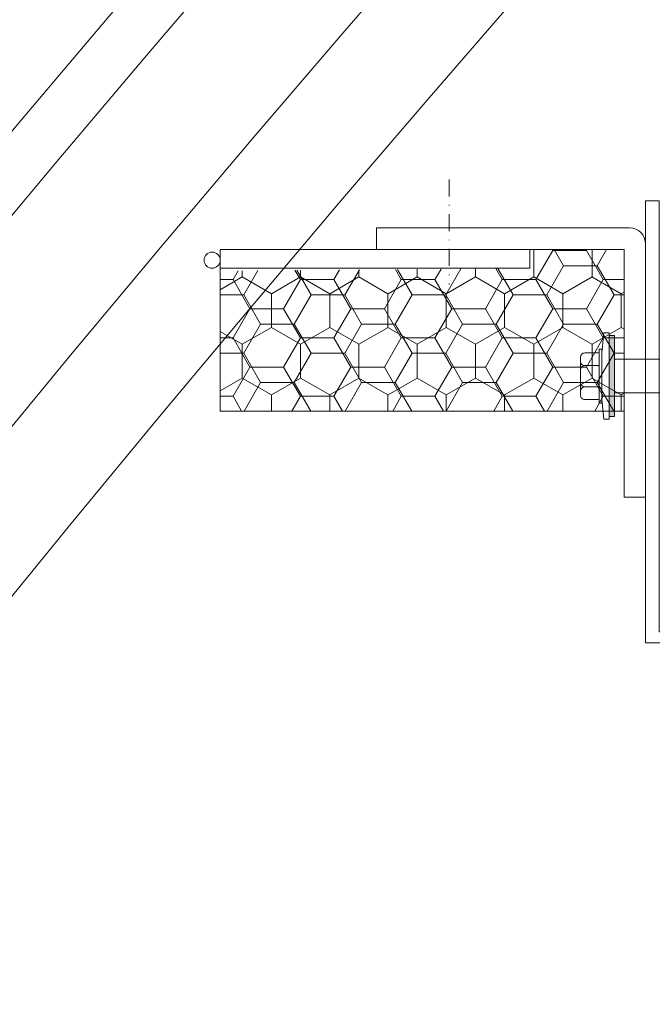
# Model space of a CAD drawing. Header units: millimetres. Extents: x -385852 to 693036, y -525006 to 444206.
# Tile 71 of 156: x 204431 to 204549, y 38973 to 39156. Entities that reach past the tile are written whole.
import ezdxf

# ---------------------------------------------------------------- set-up
doc = ezdxf.new("R2010")
doc.units = ezdxf.units.MM
doc.linetypes.add('DASHDOT', pattern=[25.4, 12.7, -6.35, 0, -6.35])
for name, color, linetype, lineweight in [('A99_N_kce-pohl', 7, 'Continuous', 9), ('A99_N_kce-rez-sil', 6, 'Continuous', 18), ('A99_N_kce-rez-ten', 4, 'Continuous', 20), ('A99_N_kce-rez-ten @ 200 VP1', 4, 'Continuous', 20), ('A99_N_kce-rez-ten @ 200 VP10', 4, 'Continuous', 20), ('A99_N_kce-rez-ten @ 200 VP11', 4, 'Continuous', 20), ('A99_N_kce-rez-ten @ 200 VP12', 4, 'Continuous', 20), ('A99_N_kce-rez-ten @ 200 VP13', 4, 'Continuous', 20), ('A99_N_kce-rez-ten @ 200 VP14', 4, 'Continuous', 20), ('A99_N_kce-rez-ten @ 200 VP15', 4, 'Continuous', 20), ('A99_N_kce-rez-ten @ 200 VP16', 4, 'Continuous', 20), ('A99_N_kce-rez-ten @ 200 VP17', 4, 'Continuous', 20), ('A99_N_kce-rez-ten @ 200 VP18', 4, 'Continuous', 20), ('A99_N_kce-rez-ten @ 200 VP19', 4, 'Continuous', 20), ('A99_N_kce-rez-ten @ 200 VP2', 4, 'Continuous', 20), ('A99_N_kce-rez-ten @ 200 VP20', 4, 'Continuous', 20), ('A99_N_kce-rez-ten @ 200 VP21', 4, 'Continuous', 20), ('A99_N_kce-rez-ten @ 200 VP22', 4, 'Continuous', 20), ('A99_N_kce-rez-ten @ 200 VP23', 4, 'Continuous', 20), ('A99_N_kce-rez-ten @ 200 VP24', 4, 'Continuous', 20), ('A99_N_kce-rez-ten @ 200 VP25', 4, 'Continuous', 20), ('A99_N_kce-rez-ten @ 200 VP26', 4, 'Continuous', 20), ('A99_N_kce-rez-ten @ 200 VP27', 4, 'Continuous', 20), ('A99_N_kce-rez-ten @ 200 VP28', 4, 'Continuous', 20), ('A99_N_kce-rez-ten @ 200 VP29', 4, 'Continuous', 20), ('A99_N_kce-rez-ten @ 200 VP3', 4, 'Continuous', 20), ('A99_N_kce-rez-ten @ 200 VP30', 4, 'Continuous', 20), ('A99_N_kce-rez-ten @ 200 VP31', 4, 'Continuous', 20), ('A99_N_kce-rez-ten @ 200 VP32', 4, 'Continuous', 20), ('A99_N_kce-rez-ten @ 200 VP33', 4, 'Continuous', 20), ('A99_N_kce-rez-ten @ 200 VP34', 4, 'Continuous', 20), ('A99_N_kce-rez-ten @ 200 VP35', 4, 'Continuous', 20), ('A99_N_kce-rez-ten @ 200 VP36', 4, 'Continuous', 20), ('A99_N_kce-rez-ten @ 200 VP4', 4, 'Continuous', 20), ('A99_N_kce-rez-ten @ 200 VP5', 4, 'Continuous', 20), ('A99_N_kce-rez-ten @ 200 VP7', 4, 'Continuous', 20), ('A99_N_kce-rez-ten @ 200 VPModel', 4, 'Continuous', 20)]:
    doc.layers.add(name, color=color, linetype=linetype, lineweight=lineweight)
pattern_1 = [(90, (-120.5, -1017013.5), (-5.41265875, 9.375), [6.25, -12.5]), (210, (-120.5, -1017013.5), (-5.412658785, -9.37499998), [6.25, -12.5]), (150, (-120.5, -1017013.5), (-10.825317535, 2e-08), [-12.5, 6.25])]
pattern_2 = [(180, (1017013.5, -120.5), (-9.375, -5.41265875), [6.25, -12.5]), (300, (1017013.5, -120.5), (9.37499998, -5.412658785), [6.25, -12.5]), (240, (1017013.5, -120.5), (-2e-08, -10.825317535), [-12.5, 6.25])]
pattern_3 = [(9e-15, (-1017013.5, 120.5), (9.375, 5.41265875), [6.25, -12.5]), (120, (-1017013.5, 120.5), (-9.37499998, 5.412658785), [6.25, -12.5]), (60, (-1017013.5, 120.5), (2e-08, 10.825317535), [-12.5, 6.25])]

# ---------------------------------------------------------------- blocks, each defined once
blk = doc.blocks.new('*U2890')
at = {"layer": 'A99_N_kce-rez-ten @ 200 VP1', "linetype": 'Continuous', "lineweight": 0}
h = blk.add_hatch(dxfattribs=at)
h.set_pattern_fill('HONEY', color=1, scale=0.25, style=2)
h.set_pattern_definition(pattern_1)
h.paths.add_polyline_path([(204543.5, 39113.5), (204543.5, 39083.5), (204468.5, 39083.5), (204468.5, 39109.5), (204526, 39110), (204526, 39113.5)])
at = {"layer": 'A99_N_kce-rez-ten @ 200 VP10', "linetype": 'Continuous', "lineweight": 0}
h = blk.add_hatch(dxfattribs=at)
h.set_pattern_fill('HONEY', color=1, scale=0.25, style=2)
h.set_pattern_definition(pattern_3)
h.paths.add_polyline_path([(204543.5, 39113.5), (204543.5, 39083.5), (204468.5, 39083.5), (204468.5, 39109.5), (204526, 39110), (204526, 39113.5)])
at = {"layer": 'A99_N_kce-rez-ten @ 200 VP11', "linetype": 'Continuous', "lineweight": 0}
h = blk.add_hatch(dxfattribs=at)
h.set_pattern_fill('HONEY', color=1, scale=0.25, style=2)
h.set_pattern_definition(pattern_1)
h.paths.add_polyline_path([(204543.5, 39113.5), (204543.5, 39083.5), (204468.5, 39083.5), (204468.5, 39109.5), (204526, 39110), (204526, 39113.5)])
at = {"layer": 'A99_N_kce-rez-ten @ 200 VP12', "linetype": 'Continuous', "lineweight": 0}
h = blk.add_hatch(dxfattribs=at)
h.set_pattern_fill('HONEY', color=1, scale=0.25, style=2)
h.set_pattern_definition(pattern_1)
h.paths.add_polyline_path([(204543.5, 39113.5), (204543.5, 39083.5), (204468.5, 39083.5), (204468.5, 39109.5), (204526, 39110), (204526, 39113.5)])
at = {"layer": 'A99_N_kce-rez-ten @ 200 VP13', "linetype": 'Continuous', "lineweight": 0}
h = blk.add_hatch(dxfattribs=at)
h.set_pattern_fill('HONEY', color=1, scale=0.25, style=2)
h.set_pattern_definition(pattern_1)
h.paths.add_polyline_path([(204543.5, 39113.5), (204543.5, 39083.5), (204468.5, 39083.5), (204468.5, 39109.5), (204526, 39110), (204526, 39113.5)])
at = {"layer": 'A99_N_kce-rez-ten @ 200 VP14', "linetype": 'Continuous', "lineweight": 0}
h = blk.add_hatch(dxfattribs=at)
h.set_pattern_fill('HONEY', color=1, scale=0.25, style=2)
h.set_pattern_definition(pattern_2)
h.paths.add_polyline_path([(204543.5, 39113.5), (204543.5, 39083.5), (204468.5, 39083.5), (204468.5, 39109.5), (204526, 39110), (204526, 39113.5)])
at = {"layer": 'A99_N_kce-rez-ten @ 200 VP15', "linetype": 'Continuous', "lineweight": 0}
h = blk.add_hatch(dxfattribs=at)
h.set_pattern_fill('HONEY', color=1, scale=0.25, style=2)
h.set_pattern_definition(pattern_1)
h.paths.add_polyline_path([(204543.5, 39113.5), (204543.5, 39083.5), (204468.5, 39083.5), (204468.5, 39109.5), (204526, 39110), (204526, 39113.5)])
at = {"layer": 'A99_N_kce-rez-ten @ 200 VP16', "linetype": 'Continuous', "lineweight": 0}
h = blk.add_hatch(dxfattribs=at)
h.set_pattern_fill('HONEY', color=1, scale=0.25, style=2)
h.set_pattern_definition(pattern_3)
h.paths.add_polyline_path([(204543.5, 39113.5), (204543.5, 39083.5), (204468.5, 39083.5), (204468.5, 39109.5), (204526, 39110), (204526, 39113.5)])
at = {"layer": 'A99_N_kce-rez-ten @ 200 VP17', "linetype": 'Continuous', "lineweight": 0}
h = blk.add_hatch(dxfattribs=at)
h.set_pattern_fill('HONEY', color=1, scale=0.25, style=2)
h.set_pattern_definition(pattern_1)
h.paths.add_polyline_path([(204543.5, 39113.5), (204543.5, 39083.5), (204468.5, 39083.5), (204468.5, 39109.5), (204526, 39110), (204526, 39113.5)])
at = {"layer": 'A99_N_kce-rez-ten @ 200 VP18', "linetype": 'Continuous', "lineweight": 0}
h = blk.add_hatch(dxfattribs=at)
h.set_pattern_fill('HONEY', color=1, scale=0.25, style=2)
h.set_pattern_definition(pattern_1)
h.paths.add_polyline_path([(204543.5, 39113.5), (204543.5, 39083.5), (204468.5, 39083.5), (204468.5, 39109.5), (204526, 39110), (204526, 39113.5)])
at = {"layer": 'A99_N_kce-rez-ten @ 200 VP19', "linetype": 'Continuous', "lineweight": 0}
h = blk.add_hatch(dxfattribs=at)
h.set_pattern_fill('HONEY', color=1, scale=0.25, style=2)
h.set_pattern_definition(pattern_1)
h.paths.add_polyline_path([(204543.5, 39113.5), (204543.5, 39083.5), (204468.5, 39083.5), (204468.5, 39109.5), (204526, 39110), (204526, 39113.5)])
at = {"layer": 'A99_N_kce-rez-ten @ 200 VP2', "linetype": 'Continuous', "lineweight": 0}
h = blk.add_hatch(dxfattribs=at)
h.set_pattern_fill('HONEY', color=1, scale=0.25, style=2)
h.set_pattern_definition(pattern_1)
h.paths.add_polyline_path([(204543.5, 39113.5), (204543.5, 39083.5), (204468.5, 39083.5), (204468.5, 39109.5), (204526, 39110), (204526, 39113.5)])
at = {"layer": 'A99_N_kce-rez-ten @ 200 VP20', "linetype": 'Continuous', "lineweight": 0}
h = blk.add_hatch(dxfattribs=at)
h.set_pattern_fill('HONEY', color=1, scale=0.25, style=2)
h.set_pattern_definition(pattern_1)
h.paths.add_polyline_path([(204543.5, 39113.5), (204543.5, 39083.5), (204468.5, 39083.5), (204468.5, 39109.5), (204526, 39110), (204526, 39113.5)])
at = {"layer": 'A99_N_kce-rez-ten @ 200 VP21', "linetype": 'Continuous', "lineweight": 0}
h = blk.add_hatch(dxfattribs=at)
h.set_pattern_fill('HONEY', color=1, scale=0.25, style=2)
h.set_pattern_definition(pattern_1)
h.paths.add_polyline_path([(204543.5, 39113.5), (204543.5, 39083.5), (204468.5, 39083.5), (204468.5, 39109.5), (204526, 39110), (204526, 39113.5)])
at = {"layer": 'A99_N_kce-rez-ten @ 200 VP22', "linetype": 'Continuous', "lineweight": 0}
h = blk.add_hatch(dxfattribs=at)
h.set_pattern_fill('HONEY', color=1, scale=0.25, style=2)
h.set_pattern_definition(pattern_1)
h.paths.add_polyline_path([(204543.5, 39113.5), (204543.5, 39083.5), (204468.5, 39083.5), (204468.5, 39109.5), (204526, 39110), (204526, 39113.5)])
at = {"layer": 'A99_N_kce-rez-ten @ 200 VP23', "linetype": 'Continuous', "lineweight": 0}
h = blk.add_hatch(dxfattribs=at)
h.set_pattern_fill('HONEY', color=1, scale=0.25, style=2)
h.set_pattern_definition(pattern_1)
h.paths.add_polyline_path([(204543.5, 39113.5), (204543.5, 39083.5), (204468.5, 39083.5), (204468.5, 39109.5), (204526, 39110), (204526, 39113.5)])
at = {"layer": 'A99_N_kce-rez-ten @ 200 VP24', "linetype": 'Continuous', "lineweight": 0}
h = blk.add_hatch(dxfattribs=at)
h.set_pattern_fill('HONEY', color=1, scale=0.25, style=2)
h.set_pattern_definition(pattern_1)
h.paths.add_polyline_path([(204543.5, 39113.5), (204543.5, 39083.5), (204468.5, 39083.5), (204468.5, 39109.5), (204526, 39110), (204526, 39113.5)])
at = {"layer": 'A99_N_kce-rez-ten @ 200 VP25', "linetype": 'Continuous', "lineweight": 0}
h = blk.add_hatch(dxfattribs=at)
h.set_pattern_fill('HONEY', color=1, scale=0.25, style=2)
h.set_pattern_definition(pattern_1)
h.paths.add_polyline_path([(204543.5, 39113.5), (204543.5, 39083.5), (204468.5, 39083.5), (204468.5, 39109.5), (204526, 39110), (204526, 39113.5)])
at = {"layer": 'A99_N_kce-rez-ten @ 200 VP26', "linetype": 'Continuous', "lineweight": 0}
h = blk.add_hatch(dxfattribs=at)
h.set_pattern_fill('HONEY', color=1, scale=0.25, style=2)
h.set_pattern_definition(pattern_1)
h.paths.add_polyline_path([(204543.5, 39113.5), (204543.5, 39083.5), (204468.5, 39083.5), (204468.5, 39109.5), (204526, 39110), (204526, 39113.5)])
at = {"layer": 'A99_N_kce-rez-ten @ 200 VP27', "linetype": 'Continuous', "lineweight": 0}
h = blk.add_hatch(dxfattribs=at)
h.set_pattern_fill('HONEY', color=1, scale=0.25, style=2)
h.set_pattern_definition(pattern_1)
h.paths.add_polyline_path([(204543.5, 39113.5), (204543.5, 39083.5), (204468.5, 39083.5), (204468.5, 39109.5), (204526, 39110), (204526, 39113.5)])
at = {"layer": 'A99_N_kce-rez-ten @ 200 VP28', "linetype": 'Continuous', "lineweight": 0}
h = blk.add_hatch(dxfattribs=at)
h.set_pattern_fill('HONEY', color=1, scale=0.25, style=2)
h.set_pattern_definition(pattern_1)
h.paths.add_polyline_path([(204543.5, 39113.5), (204543.5, 39083.5), (204468.5, 39083.5), (204468.5, 39109.5), (204526, 39110), (204526, 39113.5)])
at = {"layer": 'A99_N_kce-rez-ten @ 200 VP29', "linetype": 'Continuous', "lineweight": 0}
h = blk.add_hatch(dxfattribs=at)
h.set_pattern_fill('HONEY', color=1, scale=0.25, style=2)
h.set_pattern_definition(pattern_1)
h.paths.add_polyline_path([(204543.5, 39113.5), (204543.5, 39083.5), (204468.5, 39083.5), (204468.5, 39109.5), (204526, 39110), (204526, 39113.5)])
at = {"layer": 'A99_N_kce-rez-ten @ 200 VP3', "linetype": 'Continuous', "lineweight": 0}
h = blk.add_hatch(dxfattribs=at)
h.set_pattern_fill('HONEY', color=1, scale=0.25, style=2)
h.set_pattern_definition(pattern_1)
h.paths.add_polyline_path([(204543.5, 39113.5), (204543.5, 39083.5), (204468.5, 39083.5), (204468.5, 39109.5), (204526, 39110), (204526, 39113.5)])
at = {"layer": 'A99_N_kce-rez-ten @ 200 VP30', "linetype": 'Continuous', "lineweight": 0}
h = blk.add_hatch(dxfattribs=at)
h.set_pattern_fill('HONEY', color=1, scale=0.25, style=2)
h.set_pattern_definition(pattern_1)
h.paths.add_polyline_path([(204543.5, 39113.5), (204543.5, 39083.5), (204468.5, 39083.5), (204468.5, 39109.5), (204526, 39110), (204526, 39113.5)])
at = {"layer": 'A99_N_kce-rez-ten @ 200 VP31', "linetype": 'Continuous', "lineweight": 0}
h = blk.add_hatch(dxfattribs=at)
h.set_pattern_fill('HONEY', color=1, scale=0.25, style=2)
h.set_pattern_definition(pattern_1)
h.paths.add_polyline_path([(204543.5, 39113.5), (204543.5, 39083.5), (204468.5, 39083.5), (204468.5, 39109.5), (204526, 39110), (204526, 39113.5)])
at = {"layer": 'A99_N_kce-rez-ten @ 200 VP32', "linetype": 'Continuous', "lineweight": 0}
h = blk.add_hatch(dxfattribs=at)
h.set_pattern_fill('HONEY', color=1, scale=0.25, style=2)
h.set_pattern_definition(pattern_1)
h.paths.add_polyline_path([(204543.5, 39113.5), (204543.5, 39083.5), (204468.5, 39083.5), (204468.5, 39109.5), (204526, 39110), (204526, 39113.5)])
at = {"layer": 'A99_N_kce-rez-ten @ 200 VP33', "linetype": 'Continuous', "lineweight": 0}
h = blk.add_hatch(dxfattribs=at)
h.set_pattern_fill('HONEY', color=1, scale=0.25, style=2)
h.set_pattern_definition(pattern_1)
h.paths.add_polyline_path([(204543.5, 39113.5), (204543.5, 39083.5), (204468.5, 39083.5), (204468.5, 39109.5), (204526, 39110), (204526, 39113.5)])
at = {"layer": 'A99_N_kce-rez-ten @ 200 VP34', "linetype": 'Continuous', "lineweight": 0}
h = blk.add_hatch(dxfattribs=at)
h.set_pattern_fill('HONEY', color=1, scale=0.25, style=2)
h.set_pattern_definition(pattern_1)
h.paths.add_polyline_path([(204543.5, 39113.5), (204543.5, 39083.5), (204468.5, 39083.5), (204468.5, 39109.5), (204526, 39110), (204526, 39113.5)])
at = {"layer": 'A99_N_kce-rez-ten @ 200 VP35', "linetype": 'Continuous', "lineweight": 0}
h = blk.add_hatch(dxfattribs=at)
h.set_pattern_fill('HONEY', color=1, scale=0.25, style=2)
h.set_pattern_definition(pattern_1)
h.paths.add_polyline_path([(204543.5, 39113.5), (204543.5, 39083.5), (204468.5, 39083.5), (204468.5, 39109.5), (204526, 39110), (204526, 39113.5)])
at = {"layer": 'A99_N_kce-rez-ten @ 200 VP36', "linetype": 'Continuous', "lineweight": 0}
h = blk.add_hatch(dxfattribs=at)
h.set_pattern_fill('HONEY', color=1, scale=0.25, style=2)
h.set_pattern_definition(pattern_1)
h.paths.add_polyline_path([(204543.5, 39113.5), (204543.5, 39083.5), (204468.5, 39083.5), (204468.5, 39109.5), (204526, 39110), (204526, 39113.5)])
at = {"layer": 'A99_N_kce-rez-ten @ 200 VP4', "linetype": 'Continuous', "lineweight": 0}
h = blk.add_hatch(dxfattribs=at)
h.set_pattern_fill('HONEY', color=1, scale=0.25, style=2)
h.set_pattern_definition(pattern_2)
h.paths.add_polyline_path([(204543.5, 39113.5), (204543.5, 39083.5), (204468.5, 39083.5), (204468.5, 39109.5), (204526, 39110), (204526, 39113.5)])
at = {"layer": 'A99_N_kce-rez-ten @ 200 VP5', "linetype": 'Continuous', "lineweight": 0}
h = blk.add_hatch(dxfattribs=at)
h.set_pattern_fill('HONEY', color=1, scale=0.25, style=2)
h.set_pattern_definition(pattern_3)
h.paths.add_polyline_path([(204543.5, 39113.5), (204543.5, 39083.5), (204468.5, 39083.5), (204468.5, 39109.5), (204526, 39110), (204526, 39113.5)])
at = {"layer": 'A99_N_kce-rez-ten @ 200 VP7', "linetype": 'Continuous', "lineweight": 0}
h = blk.add_hatch(dxfattribs=at)
h.set_pattern_fill('HONEY', color=1, scale=0.25, style=2)
h.set_pattern_definition(pattern_1)
h.paths.add_polyline_path([(204543.5, 39113.5), (204543.5, 39083.5), (204468.5, 39083.5), (204468.5, 39109.5), (204526, 39110), (204526, 39113.5)])
at = {"layer": 'A99_N_kce-rez-ten @ 200 VPModel', "linetype": 'Continuous', "lineweight": 0}
h = blk.add_hatch(dxfattribs=at)
h.set_pattern_fill('HONEY', color=1, scale=0.25, style=2)
h.set_pattern_definition(pattern_1)
h.paths.add_polyline_path([(204543.5, 39113.5), (204543.5, 39083.5), (204468.5, 39083.5), (204468.5, 39109.5), (204526, 39110), (204526, 39113.5)])

msp = doc.modelspace()

# ---------------------------------------------------------------- hatches: boundary and pattern name
at = {"layer": 'A99_N_kce-rez-ten', "lineweight": 0}
msp.add_hatch(color=1, dxfattribs=at).paths.add_polyline_path([(204540.7163, 39082.5001), (204540.7163, 39097.5), (204541.7163, 39097.5), (204541.7163, 39082.5001)])

# ---------------------------------------------------------------- linework, layer by layer
at = {"layer": 'A99_N_kce-pohl', "linetype": 'Continuous'}
for radius, start, end in [(4410, 137.9079084, 222.0920916), (4355, 137.9045093, 221.5692356)]:
    msp.add_arc((207807.5, 36300), radius, start, end, dxfattribs=at)
at = {"layer": 'A99_N_kce-rez-sil', "color": 1, "linetype": 'Continuous', "lineweight": 9}
for radius, start, end in [(4400, 137.9079084, 222.0920916), (4375, 137.9060286, 222.0939714)]:
    msp.add_arc((207807.5, 36300), radius, start, end, dxfattribs=at)
at = {"layer": 'A99_N_kce-rez-ten', "color": 1, "lineweight": 0}
for p, q in [((204539.7163, 39098.0001), (204539.3551, 39094.2875)), ((204540.7163, 39098.0001), (204539.7163, 39098.0001)), ((204540.7163, 39098.0001), (204539.7163, 39098.0001)), ((204540.7163, 39098.0001), (204540.7163, 39082.0001)), ((204541.7171, 39097.5), (204540.7163, 39097.5001)), ((204540.7163, 39082.5001), (204540.7163, 39097.5)), ((204540.7163, 39097.5), (204541.7163, 39097.5)), ((204541.7163, 39097.5), (204541.7163, 39082.5001)), ((204538.8546, 39084.9575), (204538.8551, 39094.9575)), ((204539.3551, 39094.9575), (204538.8551, 39094.9575)), ((204539.3546, 39084.9575), (204539.3551, 39094.9575)), ((204535.4183, 39086.415), (204535.4187, 39093.5004)), ((204538.563, 39094.2875), (204536.206, 39094.2877)), ((204539.3546, 39085.6275), (204539.3551, 39094.2875)), ((204580, 39093.15), (204541.7163, 39093.15)), ((204538.5629, 39091.9257), (204536.2059, 39091.9259)), ((204538.4865, 39087.9894), (204536.2056, 39087.9895)), ((204538.5628, 39087.9894), (204536.2056, 39087.9895)), ((204538.5626, 39085.6276), (204536.2055, 39085.6277)), ((204539.3546, 39085.6275), (204539.7163, 39082.0001)), ((204580, 39086.85), (204541.7163, 39086.85)), ((204539.3546, 39084.9575), (204538.8546, 39084.9575)), ((204540.7163, 39082.0001), (204539.7163, 39082.0001)), ((204540.7163, 39082.0001), (204539.7163, 39082.0001)), ((204541.7163, 39082.5001), (204540.7163, 39082.5001))]:
    msp.add_line(p, q, dxfattribs=at)
at = {"layer": 'A99_N_kce-rez-ten', "color": 1, "linetype": 'DASHDOT', "lineweight": 0, "ltscale": 0.25}
msp.add_lwpolyline([(204511, 39126.5), (204511, 39107)], dxfattribs=at)
at = {"layer": 'A99_N_kce-rez-ten', "color": 1, "linetype": 'Continuous', "lineweight": 0}
for points in [[(204547.5, 39117.5), (204547.5, 39122.5), (204550, 39122.5), (204550, 39042.5), (204560, 39042.5), (204560, 39040.5), (204547.5, 39040.5), (204547.5, 39117.5)], [(204543.5, 39113.5), (204543.5, 39083.5), (204468.5, 39083.5), (204468.5, 39113.5)], [(204526, 39113.5), (204526, 39110), (204468.5, 39110), (204468.5, 39113.5)]]:
    msp.add_lwpolyline(points, close=True, dxfattribs=at)
msp.add_lwpolyline([(204547.5, 39068.993), (204547.5, 39114.5, 0.41421356), (204544.5, 39117.5), (204497.5, 39117.5)], format="xyb", dxfattribs=at)
msp.add_lwpolyline([(204497.5, 39117.5), (204497.5, 39113.5), (204543.5, 39113.5), (204543.5, 39067.5), (204547.5, 39067.5)], dxfattribs=at)
msp.add_circle((204467, 39111.5), 1.5, dxfattribs=at)
at = {"layer": 'A99_N_kce-rez-ten', "color": 1, "lineweight": 0}
for centre, start, end in [((204536.2059, 39092.7131), 179.996683, 269.996683), ((204536.2059, 39093.5004), 89.996683, 179.996683), ((204536.2058, 39091.1386), 89.996683, 179.996683), ((204536.2056, 39087.2022), 89.996683, 179.996683), ((204536.2057, 39088.7768), 179.996683, 269.996683), ((204536.2055, 39086.415), 179.996683, 269.996683)]:
    msp.add_arc(centre, 0.7873, start, end, dxfattribs=at)
for centre, start_param, end_param in [((204538.5631, 39095.0795), 0.93614471, 1.31374068), ((204538.563, 39092.7177), 0.93614471, 1.31374068), ((204538.5629, 39091.1337), 3.70014138, 4.07773736), ((204538.5628, 39088.7814), 0.93614471, 1.31374068), ((204538.5627, 39087.1974), 3.70014138, 4.07773736), ((204538.5626, 39084.8356), 3.70014138, 4.07773736)]:
    msp.add_ellipse(centre, major_axis=(-0.6378, -0.4695), ratio=1, start_param=start_param, end_param=end_param, dxfattribs=at)

# ---------------------------------------------------------------- block references
at = {"layer": 'A99_N_kce-rez-ten', "color": 1, "linetype": 'Continuous', "lineweight": 5}
msp.add_blockref('*U2890', (0, 0), dxfattribs=at)

doc.saveas('drawing.dxf')
